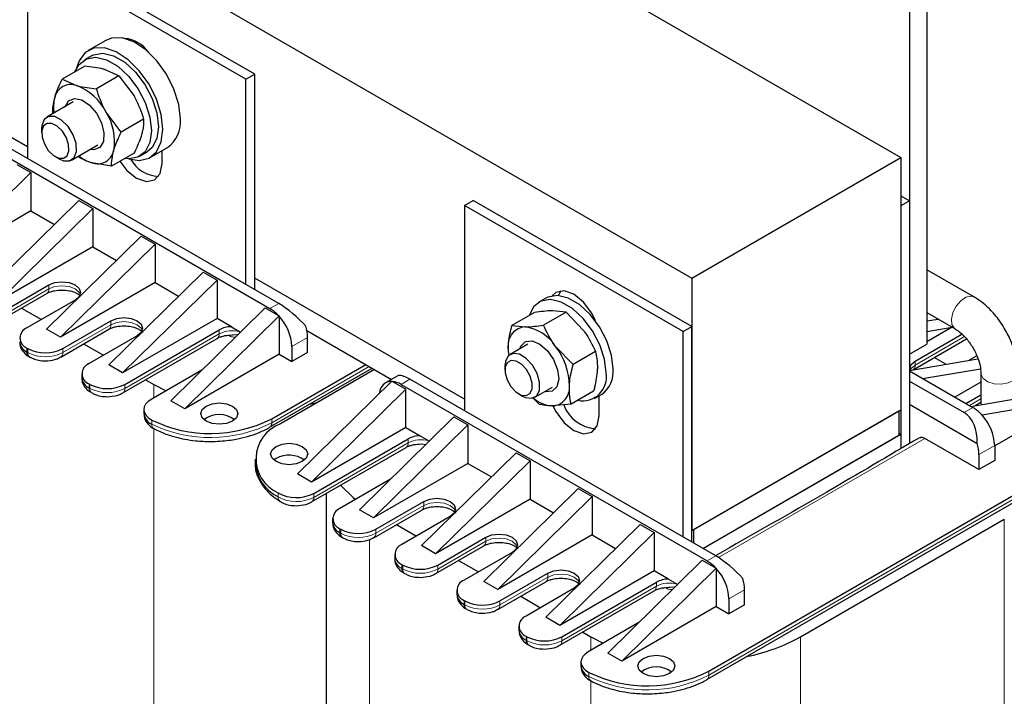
# Model space of a CAD drawing. Header units: millimetres. Extents: x 5 to 418, y 2 to 292.
# Tile 36 of 43: x 348 to 380, y 95 to 117. Entities that reach past the tile are written whole.
import ezdxf

# ---------------------------------------------------------------- set-up
doc = ezdxf.new("R2010")
doc.units = ezdxf.units.MM

msp = doc.modelspace()

# ---------------------------------------------------------------- linework, layer by layer
at = {"color": 7, "linetype": 'Continuous', "lineweight": 25}
for p, q in [((340.9519, 132.5153), (376.3072, 112.1051)), ((334.1919, 128.6129), (369.5473, 108.2027)), ((377.1558, 122.0668), (377.1558, 106.0626)), ((376.5901, 121.7403), (376.5901, 105.7361)), ((355.4052, 114.799), (348.3341, 118.8811)), ((348.0512, 118.7178), (348.0512, 112.0712)), ((355.1223, 114.6357), (348.0512, 118.7178)), ((348.0512, 112.4467), (341.263, 116.3654)), ((350.5869, 115.8939), (350.0212, 115.5673)), ((350.1212, 115.3941), (349.8949, 115.2635)), ((349.9065, 115.0583), (349.1782, 114.6379)), ((351.0136, 114.7476), (350.2854, 114.3272)), ((351.0136, 114.7476), (350.5485, 114.954)), ((351.0136, 114.7476), (351.502, 114.0963)), ((355.1223, 114.6357), (355.4052, 114.799)), ((355.4052, 107.8259), (355.4052, 114.799)), ((349.1782, 114.6379), (349.6434, 114.4315)), ((355.1223, 107.9892), (355.1223, 114.6357)), ((349.5351, 113.9011), (348.6779, 113.4063)), ((351.0853, 112.9225), (350.5969, 113.5738)), ((356.183, 107.3769), (346.2835, 113.0917)), ((351.8135, 113.3429), (351.0853, 112.9225)), ((346.0006, 112.9284), (355.9001, 107.2136)), ((348.5121, 113.04), (348.5121, 112.8997)), ((349.4778, 112.0206), (350.335, 112.5154)), ((351.5063, 112.2488), (350.778, 111.8284)), ((351.6947, 112.1457), (351.921, 112.2764)), ((352.021, 112.1031), (352.5867, 112.4297)), ((352.407, 111.9082), (352.407, 112.326)), ((347.7118, 111.8753), (348.1644, 111.614)), ((348.9563, 112.1304), (349.0777, 112.0602)), ((350.778, 111.8284), (350.1361, 111.9327)), ((369.5473, 108.2027), (376.3072, 112.1051)), ((376.3072, 112.1051), (376.3072, 103.9397)), ((348.1644, 111.614), (345.1097, 108.6094)), ((348.1644, 111.614), (348.1644, 110.3729)), ((376.3072, 110.8639), (376.5901, 110.7006)), ((349.72, 110.716), (346.6653, 107.7114)), ((349.72, 110.716), (350.1726, 110.4547)), ((362.1934, 110.5537), (362.4762, 110.717)), ((362.1934, 110.5537), (362.1934, 103.9071)), ((369.2644, 106.4717), (362.1934, 110.5537)), ((369.5473, 106.6349), (362.4762, 110.717)), ((376.5901, 110.7006), (376.3072, 110.5374)), ((376.5901, 110.7006), (376.5901, 102.8497)), ((348.1644, 110.3729), (345.1097, 108.6094)), ((350.1726, 110.4547), (347.1179, 107.4501)), ((348.1644, 110.3729), (348.9249, 109.9338)), ((350.1726, 110.4547), (350.1726, 109.2136)), ((376.3072, 110.5374), (376.3072, 102.6837)), ((348.6735, 106.5521), (351.7282, 109.5567)), ((349.126, 106.2908), (352.1807, 109.2954)), ((351.7282, 109.5567), (352.1807, 109.2954)), ((352.1807, 109.2954), (352.1807, 108.0543)), ((350.1726, 109.2136), (347.1179, 107.4501)), ((350.1726, 109.2136), (350.933, 108.7745)), ((350.6817, 105.3928), (353.7364, 108.3974)), ((353.7364, 108.3974), (354.1889, 108.1361)), ((378.672, 107.5945), (377.1558, 108.4698)), ((352.1807, 108.0543), (349.126, 106.2908)), ((351.1342, 105.1315), (354.1889, 108.1361)), ((352.1807, 108.0543), (352.9412, 107.6152)), ((354.1889, 108.1361), (354.1889, 106.895)), ((362.1934, 104.2826), (355.4052, 108.2014)), ((369.5473, 108.2027), (369.5473, 100.0373)), ((347.1223, 106.8056), (348.6779, 107.7036)), ((347.1886, 107.0827), (348.7442, 107.9808)), ((349.5927, 107.4909), (348.0371, 106.5929)), ((364.829, 107.5566), (364.6027, 107.426)), ((347.8621, 107.2327), (348.5037, 106.8623)), ((352.6899, 104.2335), (355.7446, 107.2381)), ((355.7446, 107.2381), (356.1773, 106.9883)), ((364.4579, 107.0912), (363.7296, 106.6708)), ((365.4784, 107.0969), (364.7501, 106.6765)), ((365.4784, 107.0969), (365.0566, 107.1451)), ((365.4784, 107.0969), (366.0449, 106.5104)), ((377.1558, 107.0842), (378.072, 106.5553)), ((377.1641, 107.0794), (377.1558, 107.0746)), ((349.1968, 105.9234), (350.7524, 106.8215)), ((354.1889, 106.895), (351.1342, 105.1315)), ((353.1424, 103.9722), (356.1971, 106.9768)), ((354.6505, 106.6285), (354.1889, 106.895)), ((356.1773, 106.9883), (356.1971, 106.9768)), ((356.1971, 106.9768), (356.1971, 106.9666)), ((356.1971, 106.9666), (356.1971, 105.7357)), ((377.1558, 106.8158), (377.5145, 106.8771)), ((349.126, 106.2908), (348.6735, 106.5521)), ((349.1305, 105.6463), (350.6861, 106.5443)), ((351.2049, 104.7641), (354.2596, 106.5276)), ((354.6505, 106.6285), (354.9494, 106.4559)), ((357.0921, 106.509), (359.8356, 104.9252)), ((363.7296, 106.6708), (364.1515, 106.6226)), ((369.2644, 106.4717), (369.5473, 106.6349)), ((369.2644, 99.8251), (369.2644, 106.4717)), ((369.5473, 99.6618), (369.5473, 106.6349)), ((377.1558, 106.4771), (377.9671, 106.6159)), ((377.9702, 106.614), (377.1558, 106.1439)), ((351.6009, 106.3316), (350.0453, 105.4336)), ((351.1387, 104.487), (354.1934, 106.2504)), ((357.1164, 105.7928), (357.1164, 106.2827)), ((376.7076, 105.2381), (378.4336, 106.2344)), ((376.7739, 105.5152), (378.2843, 106.3871)), ((348.0371, 105.9398), (348.0654, 105.9234)), ((349.8703, 106.0734), (350.5119, 105.703)), ((356.6072, 105.9888), (356.6072, 105.4989)), ((357.1164, 105.7928), (356.6072, 105.4989)), ((363.6262, 105.7359), (363.6092, 105.9793)), ((364.2429, 106.0636), (363.6685, 105.732)), ((365.7064, 105.4013), (365.1399, 105.9879)), ((366.4347, 105.8218), (365.7064, 105.4013)), ((376.5901, 105.7361), (377.1558, 106.0626)), ((348.1034, 105.6626), (348.1317, 105.6463)), ((356.1971, 105.7357), (353.1424, 103.9722)), ((356.1971, 105.7357), (356.6072, 105.4989)), ((376.5901, 105.2164), (378.8022, 105.5946)), ((377.764, 105.4171), (377.3909, 105.6325)), ((378.772, 105.689), (378.527, 105.5476)), ((351.1342, 105.1315), (350.6817, 105.3928)), ((353.6945, 105.2217), (352.0546, 104.2749)), ((355.8904, 103.3767), (359.2042, 105.2897)), ((355.9567, 103.6538), (358.9973, 105.4091)), ((359.2801, 105.2458), (356.2395, 103.4905)), ((363.5028, 105.3657), (363.5028, 105.2255)), ((376.5901, 105.197), (378.6407, 104.0133)), ((377.0168, 104.9507), (378.8853, 105.2702)), ((349.811, 105.107), (349.811, 104.9764)), ((351.8785, 104.9141), (352.1383, 104.764)), ((359.8458, 104.8705), (356.7911, 101.8659)), ((360.0361, 105.0409), (359.6428, 104.8139)), ((359.8458, 104.8705), (359.8656, 104.859)), ((359.8656, 104.859), (360.2983, 104.6092)), ((370.3251, 99.2128), (360.4256, 104.9276)), ((376.5901, 104.8705), (378.3578, 103.85)), ((378.9034, 104.8341), (378.061, 104.3479)), ((378.9034, 105.1153), (378.9034, 104.1355)), ((350.0453, 104.7805), (350.0736, 104.7641)), ((350.1116, 104.5033), (350.1399, 104.487)), ((352.1383, 104.764), (352.5416, 104.5561)), ((360.2983, 104.6092), (357.2436, 101.6046)), ((360.1428, 104.7643), (370.0423, 99.0495)), ((360.2983, 103.3681), (360.2983, 104.6092)), ((364.4685, 104.3463), (365.0428, 104.6779)), ((366.3705, 104.5409), (365.6423, 104.1205)), ((378.5724, 104.0527), (381.5398, 104.56)), ((353.1424, 103.9722), (352.6899, 104.2335)), ((357.1791, 104.1206), (357.4312, 104.1785)), ((363.9469, 104.4561), (364.0684, 104.386)), ((364.4411, 104.2987), (364.6218, 104.1148)), ((366.4026, 104.3082), (366.6288, 104.4388)), ((366.5492, 103.7442), (366.5492, 104.3928)), ((378.4146, 104.1438), (378.9034, 104.4259)), ((378.7119, 104.0765), (378.9034, 104.187)), ((378.9377, 103.7765), (381.9924, 104.2988)), ((381.9924, 104.2988), (379.3478, 102.7721)), ((351.8203, 103.9484), (351.8203, 103.8177)), ((365.6423, 104.1205), (365.0436, 104.0666)), ((369.5473, 100.0373), (376.3072, 103.9397)), ((369.6039, 100.0699), (376.2507, 103.9071)), ((376.2507, 103.9071), (376.2507, 103.1232)), ((376.5901, 104.1193), (378.7796, 102.8553)), ((361.854, 103.7112), (358.7993, 100.7066)), ((361.854, 103.7112), (362.3065, 103.4499)), ((378.9377, 103.7765), (378.9178, 103.7879)), ((378.9377, 103.7663), (378.9377, 103.7765)), ((360.2983, 103.3681), (357.2436, 101.6046)), ((362.3065, 103.4499), (359.2518, 100.4453)), ((360.2983, 103.3681), (360.7599, 103.1016)), ((362.3065, 103.4499), (362.3065, 102.2088)), ((357.3155, 101.2379), (360.369, 103.0007)), ((360.7599, 103.1016), (361.0588, 102.9291)), ((369.901, 99.4576), (376.3072, 103.1558)), ((369.901, 99.4576), (376.2507, 103.1232)), ((376.2507, 103.1885), (376.3072, 103.1558)), ((376.3072, 103.1558), (376.3072, 102.6837)), ((378.8387, 102.0047), (377.0851, 103.017)), ((357.2492, 100.9607), (360.3028, 102.7235)), ((360.7933, 102.8362), (360.9495, 102.8215)), ((370.0988, 95.4897), (382.5439, 102.6741)), ((379.3478, 102.7885), (379.3478, 102.2986)), ((355.4194, 102.3476), (355.4194, 102.2169)), ((356.0981, 102.3638), (356.0276, 102.3149)), ((363.8621, 102.5519), (360.8074, 99.5473)), ((364.3147, 102.2906), (361.26, 99.286)), ((363.8621, 102.5519), (364.3147, 102.2906)), ((364.3147, 102.2906), (364.3147, 101.0495)), ((370.0325, 95.2126), (382.4776, 102.397)), ((378.8387, 102.4946), (378.8387, 102.0047)), ((379.3478, 102.2986), (378.8387, 102.0047)), ((362.3065, 102.2088), (359.2518, 100.4453)), ((362.3065, 102.2088), (363.067, 101.7698)), ((357.2436, 101.6046), (356.7911, 101.8659)), ((359.8039, 101.6948), (358.1629, 100.7474)), ((362.8156, 98.388), (365.8703, 101.3926)), ((365.8703, 101.3926), (366.3229, 101.1313)), ((357.7186, 101.2318), (357.7186, 79.4679)), ((364.3147, 101.0495), (361.26, 99.286)), ((363.2682, 98.1267), (366.3229, 101.1313)), ((364.3147, 101.0495), (365.0752, 100.6105)), ((366.3229, 101.1313), (366.3229, 99.8902)), ((359.2518, 100.4453), (358.7993, 100.7066)), ((359.2562, 99.8008), (360.8119, 100.6988)), ((359.3225, 100.078), (360.8782, 100.976)), ((357.9286, 100.4208), (357.9286, 100.2902)), ((361.7267, 100.4862), (360.1711, 99.5881)), ((373.0687, 96.6), (379.6589, 100.4044)), ((358.1629, 100.0943), (358.1912, 100.078)), ((359.996, 100.2279), (360.6377, 99.8575)), ((364.8238, 97.2287), (367.8785, 100.2333)), ((367.8785, 100.2333), (368.3311, 99.972)), ((369.6039, 100.0699), (369.6039, 99.6291)), ((358.2292, 99.8171), (358.2574, 99.8008)), ((361.3307, 98.9187), (362.8863, 99.8167)), ((366.3229, 99.8902), (363.2682, 98.1267)), ((365.2764, 96.9674), (368.3311, 99.972)), ((366.3229, 99.8902), (367.0834, 99.4512)), ((368.3311, 99.972), (368.3311, 98.7309)), ((361.26, 99.286), (360.8074, 99.5473)), ((361.2644, 98.6415), (362.8201, 99.5395)), ((359.9367, 99.2615), (359.9367, 99.1309)), ((363.7349, 99.3269), (362.1792, 98.4288)), ((366.832, 96.0694), (369.8867, 99.074)), ((369.8867, 99.074), (370.3194, 98.8242)), ((360.1711, 98.935), (360.1993, 98.9187)), ((362.0042, 99.0686), (362.6458, 98.6982)), ((367.2845, 95.8081), (370.3392, 98.8127)), ((370.3194, 98.8242), (370.3392, 98.8127)), ((370.3392, 98.8127), (370.3392, 98.8025)), ((370.3392, 98.8025), (370.3392, 97.5716)), ((360.2373, 98.6578), (360.2656, 98.6415)), ((363.3389, 97.7594), (364.8945, 98.6574)), ((368.3311, 98.7309), (365.2764, 96.9674)), ((368.7927, 98.4644), (368.3311, 98.7309)), ((368.7927, 98.4644), (369.0915, 98.2919)), ((363.2682, 98.1267), (362.8156, 98.388)), ((363.2726, 97.4822), (364.8282, 98.3802)), ((365.7431, 98.1676), (364.1874, 97.2695)), ((365.3471, 96.6001), (368.4018, 98.3635)), ((371.2585, 97.6287), (371.2585, 98.1187)), ((361.9449, 98.1022), (361.9449, 97.9716)), ((364.0124, 97.9093), (364.654, 97.5389)), ((365.2808, 96.3229), (368.3355, 98.0863)), ((370.7494, 97.8247), (370.7494, 97.3348)), ((362.1792, 97.7757), (362.2075, 97.7594)), ((362.2455, 97.4985), (362.2738, 97.4822)), ((370.3392, 97.5716), (367.2845, 95.8081)), ((370.3392, 97.5716), (370.7494, 97.3348)), ((371.2585, 97.6287), (370.7494, 97.3348)), ((365.2764, 96.9674), (364.8238, 97.2287)), ((363.9531, 96.9429), (363.9531, 96.8123)), ((367.8367, 97.0576), (366.1967, 96.1109)), ((364.1874, 96.6164), (364.2157, 96.6001)), ((366.0206, 96.75), (366.2805, 96.6)), ((366.2805, 96.6), (366.6838, 96.392)), ((364.2537, 96.3392), (364.282, 96.3229)), ((367.2845, 95.8081), (366.832, 96.0694)), ((365.9624, 95.7843), (365.9624, 95.6537))]:
    msp.add_line(p, q, dxfattribs=at)
at = {"color": 7, "linetype": 'Continuous', "lineweight": 18}
for p, q in [((348.7442, 107.8501), (347.1886, 106.9521)), ((348.7442, 107.8501), (348.7442, 107.9808)), ((355.9001, 107.2136), (356.183, 107.3769)), ((350.7524, 106.6908), (350.7524, 106.8215)), ((350.7524, 106.6908), (349.1968, 105.7928)), ((354.2596, 106.3969), (354.2596, 106.5276)), ((354.2596, 106.3969), (351.2049, 104.6335)), ((357.1164, 106.2827), (356.6072, 105.9888)), ((378.3715, 106.3069), (376.7739, 105.3846)), ((348.0371, 105.9398), (348.0371, 105.8091)), ((348.0371, 105.8091), (348.0654, 105.7928)), ((348.0654, 105.9234), (348.0654, 105.7928)), ((349.1968, 105.7928), (349.1968, 105.9234)), ((376.7739, 105.3846), (376.7739, 105.5152)), ((355.9567, 103.5232), (359.1104, 105.3438)), ((360.4256, 104.9276), (360.1428, 104.7643)), ((350.0453, 104.7805), (350.0453, 104.6498)), ((350.0453, 104.6498), (350.0736, 104.6335)), ((350.0736, 104.7641), (350.0736, 104.6335)), ((351.2049, 104.6335), (351.2049, 104.7641)), ((352.1383, 104.764), (352.1383, 104.3233)), ((378.9034, 104.2953), (378.5277, 104.0784)), ((378.3578, 103.85), (378.6407, 104.0133)), ((378.9034, 104.1355), (378.905, 104.1095)), ((352.0777, 103.609), (352.0777, 103.4784)), ((355.9567, 103.6538), (355.9567, 103.5232)), ((352.1383, 103.3394), (352.1383, 81.5416)), ((360.369, 102.87), (360.369, 103.0007)), ((377.0851, 103.017), (370.4076, 99.1622)), ((360.369, 102.87), (357.3155, 101.1073)), ((379.3478, 102.7885), (378.8387, 102.4946)), ((370.0988, 95.3591), (382.5439, 102.5435)), ((356.1619, 101.2512), (356.1619, 101.1206)), ((357.3155, 101.1073), (357.3155, 101.2379)), ((360.8782, 100.8454), (359.3225, 99.9473)), ((360.8782, 100.8454), (360.8782, 100.976)), ((379.6589, 100.4044), (379.6589, 77.182)), ((358.1629, 100.0943), (358.1629, 99.9636)), ((358.1912, 100.078), (358.1912, 99.9473)), ((359.3225, 99.9473), (359.3225, 100.078)), ((358.1629, 99.9636), (358.1912, 99.9473)), ((359.1245, 99.7415), (359.1245, 77.5086)), ((362.8863, 99.6861), (362.8863, 99.8167)), ((362.8863, 99.6861), (361.3307, 98.788)), ((370.0423, 99.0495), (370.3251, 99.2128)), ((360.1711, 98.935), (360.1711, 98.8043)), ((360.1711, 98.8043), (360.1993, 98.788)), ((360.1993, 98.9187), (360.1993, 98.788)), ((361.3307, 98.788), (361.3307, 98.9187)), ((364.8945, 98.5268), (363.3389, 97.6287)), ((364.8945, 98.5268), (364.8945, 98.6574)), ((368.4018, 98.2328), (365.3471, 96.4694)), ((368.4018, 98.2328), (368.4018, 98.3635)), ((371.2585, 98.1187), (370.7494, 97.8247)), ((362.1792, 97.7757), (362.1792, 97.645)), ((362.1792, 97.645), (362.2075, 97.6287)), ((362.2075, 97.7594), (362.2075, 97.6287)), ((363.3389, 97.6287), (363.3389, 97.7594)), ((364.1874, 96.6164), (364.1874, 96.4857)), ((364.2157, 96.6001), (364.2157, 96.4694)), ((365.3471, 96.4694), (365.3471, 96.6001)), ((366.2805, 96.6), (366.2805, 96.1592)), ((373.0687, 96.6), (373.0687, 73.3775)), ((364.1874, 96.4857), (364.2157, 96.4694)), ((366.2198, 95.4449), (366.2198, 95.3143)), ((370.0988, 95.4897), (370.0988, 95.3591)), ((366.2805, 95.1753), (366.2805, 73.3775))]:
    msp.add_line(p, q, dxfattribs=at)
at = {"color": 7, "linetype": 'Continuous', "lineweight": 25, "flags": 128}
for points in [[(353.001, 113.3454), (352.9485, 113.8163), (352.7951, 114.3128), (352.5521, 114.7981), (352.2374, 115.2362), (351.8745, 115.5946), (351.4903, 115.8468), (351.1132, 115.974), (350.7712, 115.9668), (350.5869, 115.8939)], [(352.4353, 113.0188), (352.3829, 113.4897), (352.2294, 113.9862), (351.9864, 114.4715), (351.6717, 114.9096), (351.3088, 115.2681), (350.9246, 115.5202), (350.5475, 115.6474), (350.2055, 115.6402), (349.9241, 115.4992), (349.724, 115.2347), (349.642, 114.9931)], [(349.5907, 114.876), (349.7241, 115.1174), (349.9613, 115.2966), (350.2661, 115.3468), (350.6137, 115.264), (350.976, 115.0549), (351.3236, 114.7363), (351.6283, 114.3342), (351.8656, 113.8811), (352.0161, 113.4137), (352.0676, 112.9699), (352.0161, 112.5855), (351.8656, 112.2919), (351.6283, 112.1127), (351.3236, 112.0624), (351.2071, 112.0761)], [(350.1212, 115.3941), (350.1876, 115.4272), (350.4924, 115.4774), (350.84, 115.3946), (351.2022, 115.1855), (351.5498, 114.867), (351.8546, 114.4649), (352.0918, 114.0117), (352.2423, 113.5443), (352.2939, 113.1005), (352.2423, 112.7162), (352.0918, 112.4225), (351.921, 112.2764)], [(349.2693, 113.7402), (349.3827, 113.9337), (349.5734, 114.0127), (349.8122, 113.9653), (350.0629, 113.7987), (350.2871, 113.5381), (350.4509, 113.2234), (350.5292, 112.9024), (350.5102, 112.624), (350.3967, 112.4306), (350.206, 112.3515), (350.0718, 112.3635)], [(349.5313, 112.842), (349.3674, 113.1074), (349.1594, 113.3127), (348.939, 113.4268), (348.7397, 113.4323), (348.5919, 113.3284), (348.5181, 113.1308), (348.5121, 113.04)], [(349.3125, 112.7443), (349.1838, 112.9526), (349.0204, 113.1139), (348.8473, 113.2035), (348.6908, 113.2078), (348.5748, 113.1262), (348.5168, 112.971), (348.5257, 112.766), (348.6002, 112.5423), (348.7289, 112.3339), (348.8923, 112.1727), (349.0653, 112.0831), (349.2218, 112.0788), (349.3379, 112.1604), (349.3959, 112.3155), (349.387, 112.5206), (349.3125, 112.7443)], [(349.0777, 112.0602), (349.2166, 112), (349.4159, 111.9945), (349.5637, 112.0985), (349.6376, 112.296), (349.6262, 112.5571), (349.5313, 112.842)], [(351.3341, 112.062), (351.6717, 112.0097), (351.9864, 112.0845), (352.2294, 112.2892), (352.3829, 112.6085), (352.4353, 113.0188)], [(351.0454, 111.9827), (351.2729, 111.6879), (351.5868, 111.4346), (351.9007, 111.3255), (352.1668, 111.3772), (352.3446, 111.5818), (352.407, 111.9082)], [(348.7442, 107.9808), (348.9389, 108.0559), (349.1685, 108.0822), (349.3981, 108.0559), (349.5927, 107.9808), (349.7228, 107.8684), (349.7685, 107.7359), (349.7228, 107.6033), (349.5927, 107.4909)], [(366.4299, 106.8199), (366.3089, 107.0676), (366.0428, 107.4265), (365.7289, 107.6798), (365.415, 107.7889), (365.1489, 107.7372), (365.028, 107.6292)], [(365.3079, 107.7886), (365.2539, 107.6958), (365.2313, 107.6378)], [(366.7754, 105.1323), (366.7239, 105.5762), (366.5734, 106.0436), (366.3361, 106.4967), (366.0314, 106.8988), (365.6838, 107.2173), (365.3215, 107.4265), (364.9739, 107.5093), (364.6691, 107.4591), (364.4319, 107.2798), (364.2825, 106.99)], [(367.0017, 105.263), (366.9501, 105.7068), (366.7997, 106.1742), (366.5624, 106.6273), (366.2576, 107.0294), (365.91, 107.348), (365.5478, 107.5571), (365.2002, 107.6399), (364.8954, 107.5897), (364.829, 107.5566)], [(350.7524, 106.8215), (350.947, 106.8966), (351.1767, 106.9229), (351.4063, 106.8966), (351.6009, 106.8215), (351.731, 106.7091), (351.7767, 106.5766), (351.731, 106.444), (351.6009, 106.3316)], [(354.1934, 106.2504), (354.1934, 106.2504), (354.1977, 106.2531)], [(363.9797, 105.9117), (364.0172, 106.0024), (364.1683, 106.1471), (364.3848, 106.1695), (364.6337, 106.0664), (364.8771, 105.8534), (365.0779, 105.5629), (365.2056, 105.2392), (365.2407, 104.9316), (365.1779, 104.6868), (365.0267, 104.5422), (364.8103, 104.5197), (364.7796, 104.526)], [(364.372, 104.3127), (364.5316, 104.3967), (364.6207, 104.5785), (364.6257, 104.8304), (364.5458, 105.1141), (364.3933, 105.3864), (364.1914, 105.6059), (363.9707, 105.739), (363.7649, 105.7656), (363.6054, 105.6817), (363.5163, 105.4999), (363.5028, 105.3657)], [(363.6092, 105.9793), (363.6104, 105.8291), (363.6239, 105.6998)], [(364.1854, 104.3986), (364.3107, 104.4645), (364.3806, 104.6073), (364.3845, 104.8051), (364.3218, 105.0279), (364.2021, 105.2417), (364.0435, 105.414), (363.8702, 105.5186), (363.7087, 105.5395), (363.5833, 105.4736), (363.5134, 105.3308), (363.5095, 105.133), (363.5722, 104.9102), (363.6919, 104.6964), (363.8505, 104.5241), (364.0238, 104.4195), (364.1854, 104.3986)], [(376.6048, 105.2189), (376.5982, 105.2703), (376.6439, 105.4029), (376.7739, 105.5152)], [(352.0546, 104.2749), (351.9529, 104.203), (351.8782, 104.1208), (351.8334, 104.0317), (351.8204, 103.9391), (351.8398, 103.847), (351.8907, 103.7589), (351.9711, 103.6785), (352.0777, 103.609)], [(364.0684, 104.386), (364.1662, 104.3393), (364.372, 104.3127)], [(354.6839, 103.5722), (354.4892, 103.4971), (354.2596, 103.4707), (354.03, 103.4971), (353.8354, 103.5722), (353.7053, 103.6845), (353.6596, 103.8171), (353.7053, 103.9497), (353.8354, 104.062), (354.03, 104.1371), (354.2596, 104.1635), (354.4892, 104.1371), (354.6839, 104.062), (354.814, 103.9497), (354.8596, 103.8171), (354.814, 103.6845), (354.6839, 103.5722)], [(365.0554, 104.0659), (365.1489, 103.8827), (365.415, 103.5238), (365.7289, 103.2705), (366.0428, 103.1614), (366.3089, 103.2131), (366.4867, 103.4177), (366.5492, 103.7442)], [(356.0981, 102.7558), (356.2928, 102.8309), (356.5224, 102.8572), (356.752, 102.8309), (356.9466, 102.7558), (357.0767, 102.6434), (357.1224, 102.5108), (357.0767, 102.3783), (356.9466, 102.2659), (356.752, 102.1908), (356.5224, 102.1645), (356.2928, 102.1908), (356.0981, 102.2659), (355.9681, 102.3783), (355.9224, 102.5108), (355.9681, 102.6434), (356.0981, 102.7558)], [(360.3028, 102.7235), (360.3028, 102.7235), (360.3071, 102.7262)], [(358.1839, 101.5003), (358.5867, 101.101), (358.6658, 101.0377)], [(360.8782, 100.976), (361.0728, 101.0511), (361.3024, 101.0775), (361.532, 101.0511), (361.7267, 100.976), (361.8568, 100.8636), (361.9024, 100.7311), (361.8568, 100.5985), (361.7267, 100.4862)], [(362.8863, 99.8167), (363.081, 99.8918), (363.3106, 99.9182), (363.5402, 99.8918), (363.7349, 99.8167), (363.8649, 99.7043), (363.9106, 99.5718), (363.8649, 99.4392), (363.7349, 99.3269)], [(364.8945, 98.6574), (365.0892, 98.7325), (365.3188, 98.7589), (365.5484, 98.7325), (365.7431, 98.6574), (365.8731, 98.545), (365.9188, 98.4125), (365.8731, 98.2799), (365.7431, 98.1676)], [(368.3355, 98.0863), (368.3355, 98.0863), (368.3398, 98.089)], [(366.1967, 96.1109), (366.095, 96.039), (366.0203, 95.9568), (365.9755, 95.8676), (365.9626, 95.7751), (365.9819, 95.6829), (366.0328, 95.5948), (366.1132, 95.5144), (366.2198, 95.4449)], [(368.826, 95.4081), (368.6314, 95.333), (368.4018, 95.3066), (368.1722, 95.333), (367.9775, 95.4081), (367.8474, 95.5205), (367.8018, 95.653), (367.8474, 95.7856), (367.9775, 95.8979), (368.1722, 95.973), (368.4018, 95.9994), (368.6314, 95.973), (368.826, 95.8979), (368.9561, 95.7856), (369.0018, 95.653), (368.9561, 95.5205), (368.826, 95.4081)]]:
    msp.add_lwpolyline(points, dxfattribs=at)
at = {"color": 7, "linetype": 'Continuous', "lineweight": 18, "flags": 128}
for points in [[(349.7577, 107.6705), (349.7228, 107.7378), (349.5927, 107.8501), (349.3981, 107.9252), (349.1685, 107.9516), (348.9389, 107.9252), (348.7442, 107.8501)], [(378.0685, 106.5573), (378.0451, 106.5739), (377.9665, 106.6967), (377.9496, 106.8771), (377.997, 107.0876), (378.1015, 107.2962), (378.2472, 107.4711), (378.4119, 107.5857), (378.5705, 107.6225), (378.672, 107.5945)], [(351.7659, 106.5112), (351.731, 106.5785), (351.6009, 106.6908), (351.4063, 106.7659), (351.1767, 106.7923), (350.947, 106.7659), (350.7524, 106.6908)], [(376.7739, 105.3846), (376.6439, 105.2722), (376.6148, 105.2206)], [(378.9034, 105.1131), (378.906, 105.0828), (378.9731, 104.9533), (379.1208, 104.8485), (379.3269, 104.7843), (379.5597, 104.7705), (379.784, 104.8092), (379.9656, 104.8945), (380.0768, 105.0134), (380.1034, 105.1154)], [(361.8917, 100.6658), (361.8568, 100.733), (361.7267, 100.8454), (361.532, 100.9204), (361.3024, 100.9468), (361.0728, 100.9204), (360.8782, 100.8454)], [(363.8998, 99.5065), (363.8649, 99.5737), (363.7349, 99.6861), (363.5402, 99.7611), (363.3106, 99.7875), (363.081, 99.7611), (362.8863, 99.6861)], [(365.908, 98.3472), (365.8731, 98.4144), (365.7431, 98.5268), (365.5484, 98.6018), (365.3188, 98.6282), (365.0892, 98.6018), (364.8945, 98.5268)]]:
    msp.add_lwpolyline(points, dxfattribs=at)
at = {"color": 7, "linetype": 'Continuous', "lineweight": 25}
for centre, radius, start, end in [((351.1039, 114.8968), 1.0631, 35.31854, 84.68683), ((349.4605, 113.9274), 0.5363, 70.06428, 167.8982), ((349.012, 112.7707), 1.7768, 26.87193, 69.18431), ((350.1436, 113.7402), 1.2441, 166.06275, 189.10556), ((349.1308, 112.6358), 1.7405, 349.69452, 32.61244), ((352.0096, 113.2424), 0.9967, 305.37932, 5.93286), ((350.5139, 113.146), 1.2708, 231.05775, 252.7021), ((350.3189, 112.4368), 0.5363, 250.06428, 347.8982), ((352.3467, 112.5767), 1.0891, 209.28839, 267.04965), ((355.2745, 106.1609), 1.2245, 42.50309, 59.2745), ((355.056, 105.9131), 1.5531, 2.79599, 42.71409), ((348.161, 106.2663), 0.3493, 110.78342, 249.21658), ((354.6615, 105.7786), 0.8499, 90.73744, 118.21458), ((355.8859, 106.2665), 1.2306, 0.7544, 17.83527), ((364.1909, 106.0391), 0.5849, 93.87064, 185.86591), ((363.9709, 105.2545), 1.38, 32.10293, 82.47981), ((348.2032, 106.1756), 0.4024, 185.6948, 245.62534), ((348.1893, 105.7897), 0.1534, 172.74417, 235.94365), ((348.6311, 107.0152), 1.2296, 242.60967, 297.39033), ((363.5047, 104.7003), 2.0812, 0.26273, 38.21861), ((350.1692, 105.107), 0.3493, 110.78342, 249.21658), ((366.0224, 104.9976), 0.765, 258.12353, 10.14123), ((366.117, 105.1668), 0.89, 305.11209, 6.20009), ((350.2113, 105.0163), 0.4024, 185.6948, 245.62534), ((359.8356, 104.4686), 0.3918, 88.51517, 179.04202), ((359.7899, 104.1841), 0.6791, 58.68972, 83.59275), ((350.1975, 104.6304), 0.1534, 172.74417, 235.94365), ((350.6393, 105.8559), 1.2296, 242.60967, 297.39033), ((365.0041, 104.6501), 0.5849, 273.87064, 5.86591), ((365.1031, 105.0998), 1.035, 228.56835, 266.70455), ((366.544, 104.5459), 1.2259, 201.45612, 264.7939), ((378.015, 102.9606), 1.2245, 42.50309, 59.2745), ((352.2265, 103.8585), 0.4082, 185.73436, 248.62345), ((353.9725, 107.5), 4.3278, 244.03467, 297.28885), ((354.26, 102.9525), 0.8316, 53.52271, 126.97659), ((377.8125, 102.7543), 1.5133, 41.96981, 43.08207), ((377.7965, 102.7127), 1.5531, 2.79599, 42.71409), ((356.6589, 102.355), 1.2105, 110.27102, 245.75898), ((360.7709, 102.2518), 0.8499, 90.73744, 118.21458), ((377.6082, 102.4784), 1.2306, 0.7544, 17.83527), ((356.5183, 101.6005), 0.8713, 55.07245, 118.82932), ((356.7729, 102.334), 1.3585, 184.94255, 243.27273), ((356.7511, 102.3214), 1.2216, 241.16341, 297.51307), ((358.2868, 100.4208), 0.3493, 110.78342, 249.21658), ((358.3289, 100.3301), 0.4024, 185.6948, 245.62534), ((358.7568, 101.1697), 1.2296, 242.60967, 297.39033), ((358.3151, 99.9443), 0.1534, 172.74417, 235.94365), ((360.295, 99.2615), 0.3493, 110.78342, 249.21658), ((360.765, 100.0104), 1.2296, 242.60967, 297.39033), ((369.4166, 97.9969), 1.2245, 42.50309, 59.2745), ((369.1981, 97.749), 1.5531, 2.79599, 42.71409), ((368.8036, 97.6146), 0.8499, 90.73744, 118.21458), ((370.028, 98.1024), 1.2306, 0.7544, 17.83527), ((362.3032, 98.1022), 0.3493, 110.78342, 249.21658), ((362.3453, 98.0115), 0.4024, 185.6948, 245.62534), ((362.3315, 97.6257), 0.1534, 172.74417, 235.94365), ((362.7732, 98.8511), 1.2296, 242.60967, 297.39033), ((364.3114, 96.9429), 0.3493, 110.78342, 249.21658), ((364.3535, 96.8522), 0.4024, 185.6948, 245.62534), ((364.7814, 97.6918), 1.2296, 242.60967, 297.39033), ((370.1194, 101.915), 6.0785, 281.4036, 299.02566), ((364.3396, 96.4664), 0.1534, 172.74417, 235.94365), ((366.3686, 95.6944), 0.4082, 185.73436, 248.62345), ((368.4018, 94.7862), 0.8335, 53.59148, 126.40852), ((368.1146, 99.3359), 4.3278, 244.03467, 297.28885)]:
    msp.add_arc(centre, radius, start, end, dxfattribs=at)
at = {"color": 7, "linetype": 'Continuous', "lineweight": 18}
for centre, radius, start, end in [((348.592, 107.8308), 0.1534, 304.05635, 7.25583), ((350.6002, 106.6715), 0.1534, 304.05635, 7.25583), ((354.6879, 105.5533), 0.9461, 75.32128, 116.91208), ((354.0974, 106.3815), 0.163, 307.97954, 5.41867), ((348.2174, 105.7734), 0.1533, 172.722, 236.16479), ((348.6311, 106.8846), 1.2296, 242.60967, 297.39033), ((349.0448, 105.7734), 0.1532, 303.74432, 7.28708), ((376.6126, 105.369), 0.1621, 306.9589, 5.50962), ((350.2256, 104.6141), 0.1533, 172.722, 236.16479), ((350.6393, 105.7253), 1.2296, 242.60967, 297.39033), ((351.0488, 104.616), 0.1571, 304.16348, 6.3761), ((352.2251, 103.457), 0.1489, 171.76242, 238.07967), ((353.9725, 107.3693), 4.3278, 244.03467, 297.28885), ((355.8047, 103.5037), 0.1532, 303.74679, 7.28683), ((360.7973, 102.0264), 0.9461, 75.32128, 116.91208), ((360.2068, 102.8547), 0.163, 307.97954, 5.41867), ((356.3252, 101.1061), 0.1639, 174.94635, 233.48246), ((356.7511, 102.1907), 1.2216, 241.16341, 297.51307), ((357.1635, 101.0878), 0.1532, 303.74432, 7.28708), ((360.7259, 100.826), 0.1534, 304.05635, 7.25583), ((358.3432, 99.9279), 0.1533, 172.722, 236.16479), ((358.7568, 101.0391), 1.2296, 242.60967, 297.39033), ((359.1705, 99.9279), 0.1532, 303.74432, 7.28708), ((362.7341, 99.6667), 0.1534, 304.05635, 7.25583), ((360.3371, 99.1708), 0.4024, 185.6948, 245.62534), ((360.3233, 98.785), 0.1534, 172.74417, 235.94365), ((360.3514, 98.7686), 0.1533, 172.722, 236.16479), ((360.765, 99.8798), 1.2296, 242.60967, 297.39033), ((361.1787, 98.7686), 0.1532, 303.74432, 7.28708), ((364.7423, 98.5074), 0.1534, 304.05635, 7.25583), ((368.2395, 98.2175), 0.163, 307.97954, 5.41867), ((368.83, 97.3892), 0.9461, 75.32128, 116.91208), ((362.3596, 97.6093), 0.1533, 172.722, 236.16479), ((362.7732, 98.7205), 1.2296, 242.60967, 297.39033), ((363.1869, 97.6093), 0.1532, 303.74432, 7.28708), ((364.3678, 96.45), 0.1533, 172.722, 236.16479), ((364.7814, 97.5612), 1.2296, 242.60967, 297.39033), ((365.191, 96.452), 0.1571, 304.16348, 6.3761), ((366.3672, 95.2929), 0.1489, 171.76242, 238.07967), ((368.1146, 99.2052), 4.3278, 244.03467, 297.28885), ((369.9468, 95.3397), 0.1532, 303.74679, 7.28683)]:
    msp.add_arc(centre, radius, start, end, dxfattribs=at)
at = {"color": 7, "linetype": 'Continuous', "lineweight": 25}
for centre, major_axis, ratio, start_param, end_param in [((356.5601, 106.778), (0.7829, -0.699), 0.2446575, 1.1165134, 2.2757929), ((360.8027, 104.3288), (0.7829, -0.699), 0.2446575, 2.2757929, 3.0611098), ((377.9807, 102.8157), (0.1833, 1.1043), 0.7064445, 4.8647083, 6.0239877), ((370.7022, 98.6139), (0.7829, -0.699), 0.2446575, 1.1165134, 2.2757929)]:
    msp.add_ellipse(centre, major_axis=major_axis, ratio=ratio, start_param=start_param, end_param=end_param, dxfattribs=at)
for points, knots in [([(350.5485, 114.954), (350.5353, 114.9577), (350.3471, 115.0094), (350.1188, 115.0347), (349.9065, 115.0583)], [0, 0, 0, 0, 0.0701742, 1, 1, 1, 1]), ([(348.9362, 114.0398), (348.9481, 114.0798), (349.0039, 114.2671), (349.1015, 114.4746), (349.1782, 114.6379)], [0, 0, 0, 0, 0.213336, 1, 1, 1, 1]), ([(349.6434, 114.4315), (349.6566, 114.4279), (349.8448, 114.3762), (350.0731, 114.3508), (350.2854, 114.3272)], [0, 0, 0, 0, 0.0701742, 1, 1, 1, 1]), ([(350.5969, 113.5738), (350.5875, 113.5905), (350.4537, 113.8284), (350.3665, 114.0869), (350.2854, 114.3272)], [0, 0, 0, 0, 0.0701742, 1, 1, 1, 1]), ([(351.502, 114.0963), (351.5114, 114.0796), (351.6452, 113.8417), (351.7324, 113.5832), (351.8135, 113.3429)], [0, 0, 0, 0, 0.0701742, 1, 1, 1, 1]), ([(348.871, 113.5438), (348.8706, 113.5715), (348.8682, 113.7194), (348.9057, 113.8962), (348.9362, 114.0398)], [0, 0, 0, 0, 0.1873629, 1, 1, 1, 1]), ([(351.8135, 113.3429), (351.8105, 113.2222), (351.8067, 113.0687), (351.7586, 112.8859), (351.7483, 112.8469)], [0, 0, 0, 0, 0.786664, 1, 1, 1, 1]), ([(350.8432, 112.3244), (350.8552, 112.3644), (350.911, 112.5517), (351.0085, 112.7592), (351.0853, 112.9225)], [0, 0, 0, 0, 0.213336, 1, 1, 1, 1]), ([(351.7483, 112.8469), (351.6943, 112.6896), (351.6278, 112.4961), (351.5255, 112.2878), (351.5063, 112.2488)], [0, 0, 0, 0, 0.8126371, 1, 1, 1, 1]), ([(350.1361, 111.9327), (350.123, 111.9364), (349.9373, 111.9896), (349.7993, 112.0671), (349.6709, 112.1391)], [0, 0, 0, 0, 0.0701742, 1, 1, 1, 1]), ([(350.778, 111.8284), (350.7776, 111.8561), (350.7753, 112.0039), (350.8128, 112.1807), (350.8432, 112.3244)], [0, 0, 0, 0, 0.1873629, 1, 1, 1, 1]), ([(348.682, 107.7033), (348.6904, 107.7089), (348.7216, 107.73), (348.808, 107.763), (348.9579, 107.8047), (349.0858, 107.8118), (349.1685, 107.8163)], [0, 0, 0, 0, 0.0891538, 0.3335006, 0.569597, 1, 1, 1, 1]), ([(349.1685, 107.8163), (349.2482, 107.8121), (349.3591, 107.8063), (349.501, 107.7718), (349.601, 107.7362), (349.6882, 107.6886), (349.7441, 107.6427), (349.7681, 107.608), (349.7681, 107.6057), (349.7681, 107.6045)], [0, 0, 0, 0, 0.2272928, 0.3161802, 0.4539924, 0.5871347, 0.7200922, 0.8560416, 1, 1, 1, 1]), ([(380.1034, 105.1153), (380.1, 105.2043), (380.0908, 105.4521), (379.9952, 105.874), (379.7989, 106.3608), (379.5231, 106.8176), (379.1827, 107.2184), (378.8871, 107.4646), (378.7104, 107.5713), (378.672, 107.5945)], [0, 0, 0, 0, 0.09556677, 0.2661186, 0.43616425, 0.60606189, 0.77728111, 0.95149395, 1, 1, 1, 1]), ([(365.0566, 107.1451), (365.0444, 107.145), (364.8708, 107.1433), (364.6569, 107.1163), (364.4579, 107.0912)], [0, 0, 0, 0, 0.0701742, 1, 1, 1, 1]), ([(350.6902, 106.544), (350.6986, 106.5496), (350.7298, 106.5707), (350.8162, 106.6037), (350.966, 106.6454), (351.094, 106.6525), (351.1767, 106.657)], [0, 0, 0, 0, 0.0891538, 0.3335006, 0.569597, 1, 1, 1, 1]), ([(351.1767, 106.657), (351.2564, 106.6528), (351.3673, 106.647), (351.5091, 106.6125), (351.6092, 106.5769), (351.6964, 106.5293), (351.7523, 106.4834), (351.7763, 106.4487), (351.7763, 106.4464), (351.7763, 106.4452)], [0, 0, 0, 0, 0.2272928, 0.3161802, 0.4539924, 0.5871347, 0.7200922, 0.8560416, 1, 1, 1, 1]), ([(363.6092, 105.9793), (363.6123, 106.026), (363.627, 106.2449), (363.6845, 106.4833), (363.7296, 106.6708)], [0, 0, 0, 0, 0.213336, 1, 1, 1, 1]), ([(364.1515, 106.6226), (364.1636, 106.6228), (364.3372, 106.6244), (364.5512, 106.6514), (364.7501, 106.6765)], [0, 0, 0, 0, 0.0701742, 1, 1, 1, 1]), ([(365.1399, 105.9879), (365.1286, 106.0031), (364.9684, 106.2191), (364.8553, 106.4561), (364.7501, 106.6765)], [0, 0, 0, 0, 0.0701742, 1, 1, 1, 1]), ([(366.0449, 106.5104), (366.0562, 106.4952), (366.2164, 106.2792), (366.3295, 106.0422), (366.4347, 105.8218)], [0, 0, 0, 0, 0.0701742, 1, 1, 1, 1]), ([(378.072, 106.5553), (378.1067, 106.5335), (378.2083, 106.4699), (378.4006, 106.2934), (378.6127, 106.0153), (378.7815, 105.6932), (378.8866, 105.3674), (378.8979, 105.1976), (378.9034, 105.1153)], [0, 0, 0, 0, 0.0919113, 0.2688515, 0.4517792, 0.63867, 0.8249689, 1, 1, 1, 1]), ([(347.8126, 106.1393), (347.8103, 106.1091), (347.8023, 106.0052), (347.8907, 105.837), (348.0055, 105.7153), (348.0914, 105.6724), (348.1056, 105.6653)], [0, 0, 0, 0, 0.153, 0.5267828, 0.9212104, 1, 1, 1, 1]), ([(354.1988, 106.2509), (354.2067, 106.2563), (354.2376, 106.277), (354.3235, 106.3098), (354.4733, 106.3515), (354.6013, 106.3586), (354.6839, 106.3631)], [0, 0, 0, 0, 0.0850538, 0.3305005, 0.5676596, 1, 1, 1, 1]), ([(366.4347, 105.8218), (366.4632, 105.6768), (366.4995, 105.4925), (366.4925, 105.2781), (366.491, 105.2324)], [0, 0, 0, 0, 0.786664, 1, 1, 1, 1]), ([(348.1339, 105.6489), (348.1668, 105.6303), (348.2516, 105.5824), (348.4203, 105.5346), (348.5579, 105.5265), (348.6311, 105.5223)], [0, 0, 0, 0, 0.22872364, 0.58979598, 1, 1, 1, 1]), ([(348.6311, 105.5223), (348.7377, 105.5311), (348.8851, 105.5434), (349.0473, 105.5998), (349.1027, 105.6353), (349.1267, 105.6506)], [0, 0, 0, 0, 0.5979042, 0.8261994, 1, 1, 1, 1]), ([(365.5859, 104.7099), (365.5891, 104.7566), (365.6038, 104.9755), (365.6612, 105.2138), (365.7064, 105.4013)], [0, 0, 0, 0, 0.213336, 1, 1, 1, 1]), ([(366.491, 105.2324), (366.4704, 105.0494), (366.445, 104.8242), (366.3823, 104.5856), (366.3705, 104.5409)], [0, 0, 0, 0, 0.8126371, 1, 1, 1, 1]), ([(349.8208, 104.98), (349.8185, 104.9498), (349.8105, 104.8459), (349.8989, 104.6777), (350.0137, 104.556), (350.0995, 104.5131), (350.1138, 104.506)], [0, 0, 0, 0, 0.153, 0.5267828, 0.9212104, 1, 1, 1, 1]), ([(350.1421, 104.4896), (350.175, 104.471), (350.2598, 104.4231), (350.4285, 104.3753), (350.5661, 104.3672), (350.6393, 104.363)], [0, 0, 0, 0, 0.22872364, 0.58979598, 1, 1, 1, 1]), ([(350.6393, 104.363), (350.7459, 104.3718), (350.8932, 104.3841), (351.0554, 104.4404), (351.1107, 104.4758), (351.1346, 104.4911)], [0, 0, 0, 0, 0.5983269, 0.8267835, 1, 1, 1, 1]), ([(365.6423, 104.1205), (365.6344, 104.1538), (365.5925, 104.3321), (365.5889, 104.5405), (365.5859, 104.7099)], [0, 0, 0, 0, 0.1873629, 1, 1, 1, 1]), ([(365.0436, 104.0666), (365.0316, 104.0665), (364.8606, 104.0663), (364.7368, 104.0914), (364.6218, 104.1148)], [0, 0, 0, 0, 0.0701742, 1, 1, 1, 1]), ([(351.8301, 103.8213), (351.8278, 103.7911), (351.8198, 103.6873), (351.9078, 103.5187), (352.0301, 103.3921), (352.1246, 103.3458), (352.1471, 103.3347)], [0, 0, 0, 0, 0.14644934, 0.50422872, 0.88176902, 1, 1, 1, 1]), ([(352.1478, 103.3344), (352.2434, 103.2856), (352.4556, 103.1773), (352.799, 103.0667), (353.1552, 102.985), (353.5362, 102.9276), (353.8159, 102.9193), (353.9768, 102.9145)], [0, 0, 0, 0, 0.1857559, 0.4121281, 0.5797301, 0.758143, 1, 1, 1, 1]), ([(353.9768, 102.9145), (354.177, 102.9216), (354.4581, 102.9316), (354.8572, 102.9972), (355.1832, 103.0732), (355.5371, 103.1996), (355.7758, 103.3022), (355.8811, 103.3727), (355.8887, 103.3778)], [0, 0, 0, 0, 0.2850184, 0.400118, 0.5888882, 0.7811264, 0.9841547, 1, 1, 1, 1]), ([(376.9128, 103.0392), (375.9156, 102.4502), (373.7382, 101.1641), (371.5156, 99.904), (370.311, 99.2209)], [0, 0, 0, 0, 0.4579716, 1, 1, 1, 1]), ([(377.0851, 103.017), (377.0598, 103.0285), (377.0094, 103.0514), (376.9517, 103.0507), (376.9285, 103.0313), (376.9215, 103.0254)], [0, 0, 0, 0, 0.4098778, 0.8197559, 1, 1, 1, 1]), ([(360.3082, 102.724), (360.3161, 102.7294), (360.347, 102.7501), (360.4329, 102.7829), (360.5827, 102.8247), (360.7107, 102.8317), (360.7933, 102.8362)], [0, 0, 0, 0, 0.0850538, 0.3305005, 0.5676596, 1, 1, 1, 1]), ([(355.4289, 102.2186), (355.426, 102.1921), (355.4086, 102.034), (355.4984, 101.755), (355.6954, 101.4212), (355.9451, 101.1623), (356.1498, 101.032), (356.2336, 100.9786)], [0, 0, 0, 0, 0.055021, 0.3279194, 0.5795329, 0.827869, 1, 1, 1, 1]), ([(356.2288, 100.9759), (356.2693, 100.9527), (356.3616, 100.9), (356.5389, 100.8489), (356.6766, 100.8409), (356.7498, 100.8367)], [0, 0, 0, 0, 0.268351, 0.6108718, 1, 1, 1, 1]), ([(356.7498, 100.8367), (356.8564, 100.8456), (357.0038, 100.8579), (357.166, 100.9142), (357.2214, 100.9497), (357.2454, 100.9651)], [0, 0, 0, 0, 0.5979042, 0.8261994, 1, 1, 1, 1]), ([(360.816, 100.6985), (360.8243, 100.7041), (360.8555, 100.7252), (360.9419, 100.7582), (361.0918, 100.8), (361.2198, 100.807), (361.3024, 100.8115)], [0, 0, 0, 0, 0.0891538, 0.3335006, 0.569597, 1, 1, 1, 1]), ([(361.3024, 100.8115), (361.3821, 100.8074), (361.493, 100.8016), (361.6349, 100.767), (361.735, 100.7314), (361.8222, 100.6838), (361.8781, 100.6379), (361.9021, 100.6033), (361.9021, 100.6009), (361.9021, 100.5997)], [0, 0, 0, 0, 0.2272928, 0.3161802, 0.4539924, 0.5871347, 0.7200922, 0.8560416, 1, 1, 1, 1]), ([(357.9384, 100.2938), (357.9361, 100.2636), (357.9281, 100.1597), (358.0165, 99.9916), (358.1313, 99.8698), (358.2171, 99.8269), (358.2314, 99.8198)], [0, 0, 0, 0, 0.153, 0.5267828, 0.9212104, 1, 1, 1, 1]), ([(358.2597, 99.8034), (358.2926, 99.7848), (358.3774, 99.7369), (358.5461, 99.6891), (358.6837, 99.681), (358.7568, 99.6768)], [0, 0, 0, 0, 0.2287236, 0.589796, 1, 1, 1, 1]), ([(358.7568, 99.6768), (358.8635, 99.6857), (359.0108, 99.6979), (359.173, 99.7543), (359.2285, 99.7898), (359.2524, 99.8051)], [0, 0, 0, 0, 0.59790424, 0.82619939, 1, 1, 1, 1]), ([(362.8242, 99.5392), (362.8325, 99.5448), (362.8637, 99.5659), (362.9501, 99.5989), (363.1, 99.6407), (363.228, 99.6477), (363.3106, 99.6522)], [0, 0, 0, 0, 0.0891538, 0.3335006, 0.569597, 1, 1, 1, 1]), ([(363.3106, 99.6522), (363.3903, 99.6481), (363.5012, 99.6423), (363.6431, 99.6077), (363.7432, 99.5721), (363.8304, 99.5245), (363.8863, 99.4786), (363.9102, 99.444), (363.9102, 99.4416), (363.9102, 99.4404)], [0, 0, 0, 0, 0.2272928, 0.3161802, 0.4539924, 0.5871347, 0.7200922, 0.8560416, 1, 1, 1, 1]), ([(359.9466, 99.1345), (359.9443, 99.1043), (359.9362, 99.0004), (360.0247, 98.8323), (360.1395, 98.7105), (360.2253, 98.6676), (360.2396, 98.6605)], [0, 0, 0, 0, 0.153, 0.5267828, 0.9212104, 1, 1, 1, 1]), ([(360.2679, 98.6441), (360.3008, 98.6255), (360.3856, 98.5776), (360.5543, 98.5298), (360.6919, 98.5217), (360.765, 98.5175)], [0, 0, 0, 0, 0.2287236, 0.589796, 1, 1, 1, 1]), ([(360.765, 98.5175), (360.8717, 98.5264), (361.019, 98.5386), (361.1812, 98.595), (361.2367, 98.6305), (361.2606, 98.6458)], [0, 0, 0, 0, 0.5979042, 0.8261994, 1, 1, 1, 1]), ([(364.8324, 98.3799), (364.8407, 98.3855), (364.8719, 98.4066), (364.9583, 98.4396), (365.1082, 98.4814), (365.2362, 98.4884), (365.3188, 98.4929)], [0, 0, 0, 0, 0.0891538, 0.3335006, 0.569597, 1, 1, 1, 1]), ([(365.3188, 98.4929), (365.3985, 98.4888), (365.5094, 98.483), (365.6513, 98.4484), (365.7514, 98.4128), (365.8386, 98.3652), (365.8945, 98.3193), (365.9184, 98.2847), (365.9184, 98.2823), (365.9184, 98.2811)], [0, 0, 0, 0, 0.2272928, 0.3161802, 0.4539924, 0.5871347, 0.7200922, 0.8560416, 1, 1, 1, 1]), ([(368.3409, 98.0868), (368.3489, 98.0922), (368.3797, 98.113), (368.4656, 98.1457), (368.6154, 98.1875), (368.7434, 98.1945), (368.826, 98.199)], [0, 0, 0, 0, 0.08505378, 0.33050049, 0.56765964, 1, 1, 1, 1]), ([(361.9548, 97.9752), (361.9525, 97.945), (361.9444, 97.8411), (362.0329, 97.673), (362.1477, 97.5512), (362.2335, 97.5083), (362.2478, 97.5012)], [0, 0, 0, 0, 0.153, 0.5267828, 0.9212104, 1, 1, 1, 1]), ([(362.2761, 97.4848), (362.3089, 97.4662), (362.3937, 97.4183), (362.5625, 97.3705), (362.7, 97.3624), (362.7732, 97.3582)], [0, 0, 0, 0, 0.2287236, 0.589796, 1, 1, 1, 1]), ([(362.7732, 97.3582), (362.8798, 97.3671), (363.0272, 97.3793), (363.1894, 97.4357), (363.2448, 97.4712), (363.2688, 97.4865)], [0, 0, 0, 0, 0.5979042, 0.8261994, 1, 1, 1, 1]), ([(363.963, 96.8159), (363.9606, 96.7857), (363.9526, 96.6818), (364.041, 96.5137), (364.1559, 96.3919), (364.2417, 96.349), (364.256, 96.3419)], [0, 0, 0, 0, 0.153, 0.5267828, 0.9212104, 1, 1, 1, 1]), ([(364.2843, 96.3255), (364.3171, 96.3069), (364.4019, 96.259), (364.5706, 96.2112), (364.7082, 96.2032), (364.7814, 96.1989)], [0, 0, 0, 0, 0.2287236, 0.589796, 1, 1, 1, 1]), ([(364.7814, 96.1989), (364.888, 96.2078), (365.0354, 96.22), (365.1975, 96.2763), (365.2528, 96.3118), (365.2767, 96.327)], [0, 0, 0, 0, 0.5983269, 0.8267835, 1, 1, 1, 1]), ([(365.9723, 95.6572), (365.97, 95.6271), (365.9619, 95.5232), (366.05, 95.3546), (366.1723, 95.2281), (366.2667, 95.1817), (366.2893, 95.1707)], [0, 0, 0, 0, 0.14644934, 0.50422872, 0.88176902, 1, 1, 1, 1]), ([(366.2899, 95.1703), (366.3856, 95.1215), (366.5977, 95.0132), (366.9411, 94.9026), (367.2973, 94.8209), (367.6783, 94.7635), (367.958, 94.7552), (368.1189, 94.7504)], [0, 0, 0, 0, 0.1857559, 0.4121281, 0.5797301, 0.758143, 1, 1, 1, 1]), ([(368.1189, 94.7504), (368.3192, 94.7575), (368.6003, 94.7675), (368.9994, 94.8331), (369.3253, 94.9091), (369.6793, 95.0355), (369.9179, 95.1381), (370.0232, 95.2086), (370.0309, 95.2137)], [0, 0, 0, 0, 0.2850184, 0.400118, 0.5888882, 0.7811264, 0.9841547, 1, 1, 1, 1])]:
    msp.add_open_spline(points, degree=3, knots=knots, dxfattribs=at)
at = {"color": 7, "linetype": 'Continuous', "lineweight": 18}
for points, knots in [([(354.7865, 106.2957), (354.7844, 106.2951), (354.7454, 106.2836), (354.6561, 106.299), (354.5686, 106.3373), (354.5267, 106.3556)], [0, 0, 0, 0, 0.02860473, 0.53470162, 1, 1, 1, 1]), ([(354.6772, 106.3654), (354.6897, 106.3648), (354.7597, 106.3615), (354.8224, 106.3726), (354.874, 106.3817)], [0, 0, 0, 0, 0.1788291, 1, 1, 1, 1]), ([(368.9286, 98.1316), (368.9265, 98.131), (368.8876, 98.1195), (368.7983, 98.1349), (368.7108, 98.1732), (368.6689, 98.1915)], [0, 0, 0, 0, 0.0286047, 0.5347016, 1, 1, 1, 1]), ([(368.8193, 98.2013), (368.8318, 98.2007), (368.9018, 98.1974), (368.9646, 98.2085), (369.0161, 98.2176)], [0, 0, 0, 0, 0.1788291, 1, 1, 1, 1])]:
    msp.add_open_spline(points, degree=3, knots=knots, dxfattribs=at)

doc.saveas('drawing.dxf')
